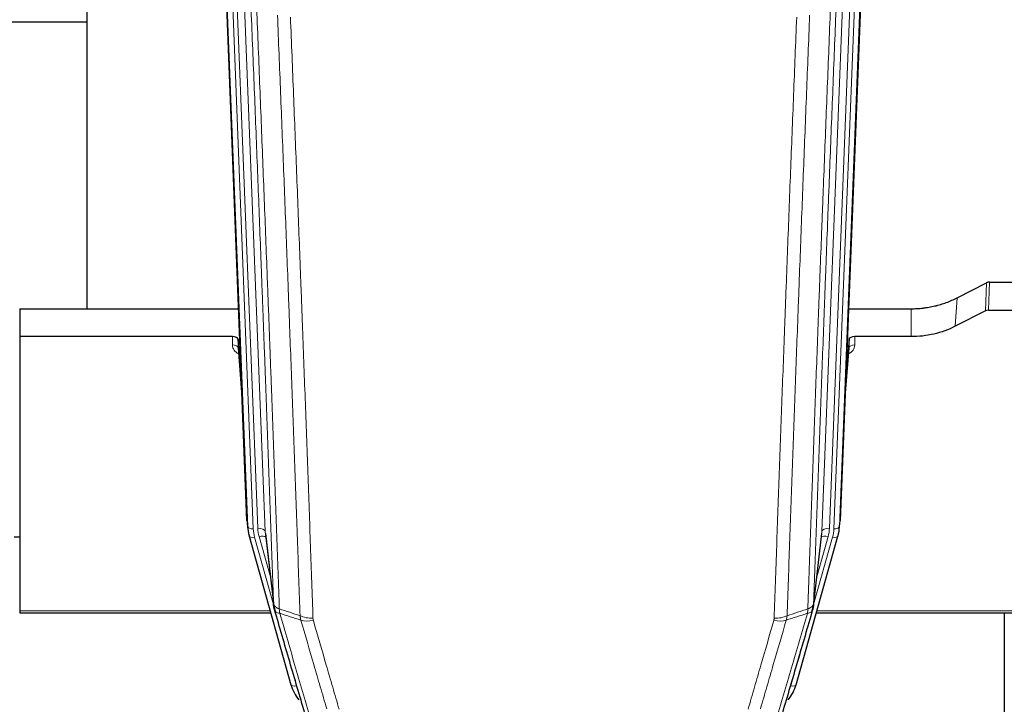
# Model space of a CAD drawing. Header units: inches. Extents: x 0 to 23760, y -13 to 16800.
# Tile 72 of 256: x 7148 to 7670, y 5751 to 6114. Entities that reach past the tile are written whole.
import ezdxf

# ---------------------------------------------------------------- set-up
doc = ezdxf.new("R2010")
doc.units = ezdxf.units.IN
doc.layers.add('1', color=7, linetype='Continuous', true_color=0xffffff)
doc.layers.add('254', color=7, linetype='Continuous', true_color=0xffffff)

msp = doc.modelspace()

# ---------------------------------------------------------------- linework, layer by layer
at = {"layer": '1', "color": 2, "linetype": 'Continuous', "lineweight": 25}
for p, q in [((7183.194, 6187.202), (7183.194, 5960.402)), ((7596.056, 6181.309), (7582.938, 5848.108)), ((7268.13, 5848.108), (7255.557, 6167.471)), ((7183.131, 6112.437), (7111.122, 6112.437)), ((7644.97, 5966.203), (7660.648, 5974.231)), ((7662.147, 5974.587), (7704.534, 5974.587)), ((7147.534, 5960.395), (7263.708, 5960.395)), ((7147.534, 5960.395), (7147.534, 5945.585)), ((7587.359, 5960.395), (7620.534, 5960.395)), ((7660.078, 5959.245), (7643.913, 5951.071)), ((7661.576, 5959.597), (7704.534, 5959.597)), ((7147.534, 5945.585), (7147.534, 5800.117)), ((7260.437, 5945.585), (7147.534, 5945.585)), ((7263.435, 5944.335), (7263.424, 5939.758)), ((7265.258, 5921.053), (7263.435, 5944.335)), ((7587.632, 5944.335), (7585.81, 5921.053)), ((7587.643, 5939.758), (7587.632, 5944.335)), ((7620.534, 5945.585), (7590.631, 5945.585)), ((7263.431, 5939.579), (7265.639, 5911.379)), ((7585.429, 5911.379), (7587.636, 5939.579)), ((7268.251, 5846.523), (7268.625, 5843.264)), ((7582.443, 5843.264), (7582.816, 5846.523)), ((7269.288, 5839.898), (7269.306, 5839.802)), ((7269.306, 5839.802), (7291.48, 5760.916)), ((7277.927, 5841.122), (7282.342, 5802.603)), ((7559.587, 5760.916), (7581.761, 5839.802)), ((7568.725, 5802.603), (7573.141, 5841.122)), ((7581.761, 5839.802), (7581.78, 5839.898)), ((7147.534, 5800.117), (7147.534, 5799.086)), ((7147.534, 5799.086), (7280.752, 5799.086)), ((7570.314, 5799.086), (7704.534, 5799.086)), ((7670.034, 5799.086), (7670.034, 5736.504))]:
    msp.add_line(p, q, dxfattribs=at)
at = {"layer": '1', "color": 110, "linetype": 'Continuous', "lineweight": 13}
for p, q in [((7579.57, 5843.629), (7592.681, 6176.651)), ((7595.675, 6177.871), (7582.564, 5844.849)), ((7264.77, 6174.189), (7277.836, 5842.295)), ((7573.231, 5842.295), (7586.297, 6174.189)), ((7590.289, 6175.816), (7577.223, 5843.922)), ((7268.503, 5844.849), (7255.804, 6167.412)), ((7258.74, 6167.681), (7271.497, 5843.629)), ((7261.026, 6169.505), (7273.844, 5843.922)), ((7660.078, 5959.245), (7660.648, 5974.231)), ((7662.147, 5974.587), (7661.576, 5959.597)), ((7643.913, 5951.071), (7644.97, 5966.203)), ((7620.534, 5945.585), (7620.534, 5960.395)), ((7260.426, 5941.169), (7260.437, 5945.585)), ((7590.631, 5945.585), (7590.641, 5941.169)), ((7263.424, 5939.758), (7265.631, 5911.571)), ((7585.436, 5911.571), (7587.643, 5939.758)), ((7268.13, 5848.108), (7268.503, 5844.849)), ((7582.564, 5844.849), (7582.938, 5848.108)), ((7277.836, 5842.295), (7282.213, 5804.115)), ((7568.854, 5804.115), (7573.231, 5842.295)), ((7272.194, 5839.228), (7282.267, 5803.394)), ((7280.568, 5818.083), (7274.542, 5839.521)), ((7568.801, 5803.394), (7578.873, 5839.228)), ((7570.5, 5818.083), (7576.526, 5839.521)), ((7147.534, 5800.117), (7280.465, 5800.117)), ((7570.601, 5800.117), (7704.534, 5800.117)), ((7289.643, 5777.153), (7294.368, 5760.342)), ((7556.699, 5760.342), (7561.425, 5777.153))]:
    msp.add_line(p, q, dxfattribs=at)
at = {"layer": '1', "color": 2, "linetype": 'Continuous', "lineweight": 25}
for centre, major_axis, ratio, start_param, end_param in [((7662.148, 5971.925), (3, -0.007), 0.8874311, 1.5734878, 2.096692), ((7661.579, 5956.968), (3, -0.011), 0.8761328, 1.5751062, 2.0983104), ((7260.437, 5944.291), (3, 0), 0.4313147, 0.033781, 1.5709509), ((7590.631, 5944.291), (-3, 0), 0.4313147, 4.7122344, 6.2494043), ((7295.515, 5845.765), (-27.027, -0.37), 0.8864308, 0.02276, 0.2319114), ((7555.552, 5845.765), (27.027, -0.37), 0.8864308, 6.0512739, 6.2604253), ((7317.675, 5766.929), (-27.014, -0.465), 0.8900028, 0.2292736, 0.6047982), ((7533.392, 5766.929), (27.014, -0.465), 0.8900028, 5.6783871, 6.0539117)]:
    msp.add_ellipse(centre, major_axis=major_axis, ratio=ratio, start_param=start_param, end_param=end_param, dxfattribs=at)
at = {"layer": '1', "color": 110, "linetype": 'Continuous', "lineweight": 13}
for centre, major_axis, ratio, start_param, end_param in [((7266.43, 5941.169), (-6.003, -0.046), 0.8757409, 6.2743462, 7.3700502), ((7260.426, 5939.715), (-3, 0.007), 0.4848086, 3.1763596, 4.7135294), ((7584.638, 5941.169), (6.003, -0.046), 0.8757409, 5.1963204, 6.2920244), ((7590.641, 5939.715), (-3, -0.007), 0.4848086, 4.7112485, 6.2484184), ((7271.497, 5845.015), (2.998, 0.118), 0.4614673, 3.175787, 4.6942235), ((7295.515, 5844.379), (-24.033, -0.038), 0.8858289, 0.0334668, 0.2426182), ((7273.844, 5842.075), (3.997, 0.157), 0.4614673, 0.0341943, 1.5526308), ((7297.862, 5844.672), (-24.033, -0.038), 0.8858289, 0.0334668, 0.2426182), ((7577.223, 5842.075), (3.997, -0.157), 0.4614673, 1.5889619, 3.1073983), ((7553.205, 5844.672), (24.033, -0.038), 0.8858289, 6.0405671, 6.2497185), ((7555.552, 5844.379), (24.033, -0.038), 0.8858289, 6.0405671, 6.2497185), ((7579.57, 5845.015), (2.998, -0.118), 0.4614673, 4.7305545, 6.248991), ((7272.194, 5840.613), (2.888, 0.812), 0.4480327, 3.1416079, 4.5871119), ((7274.542, 5837.674), (3.851, 1.082), 0.4480327, 0.2500116, 1.4455193), ((7576.526, 5837.674), (3.851, -1.082), 0.4480327, 1.6960734, 2.8915811), ((7578.873, 5840.613), (2.888, -0.812), 0.4480327, 4.837666, 6.2831701), ((7303.167, 5801.765), (-9.994, -0.345), 0.559112, 0.7940626, 1.551472), ((7303.354, 5800.592), (-9.604, -2.788), 0.5442898, 0.6684637, 1.414101), ((7547.713, 5800.592), (-9.604, 2.788), 0.5442898, 1.7274916, 2.473129), ((7547.901, 5801.765), (-9.994, 0.345), 0.559112, 1.5901207, 2.34753), ((7294.368, 5761.727), (2.888, 0.812), 0.4480327, 3.1416079, 4.5871119), ((7556.699, 5761.727), (2.888, -0.812), 0.4480327, 4.837666, 6.2831701)]:
    msp.add_ellipse(centre, major_axis=major_axis, ratio=ratio, start_param=start_param, end_param=end_param, dxfattribs=at)
for points, knots in [([(7282.213, 5804.115), (7281.768, 5816.962), (7280.862, 5842.813), (7279.456, 5882.057), (7278.486, 5908.531), (7277.931, 5923.51), (7277.869, 5925.175), (7277.745, 5928.509), (7277.559, 5933.512), (7277.123, 5945.211), (7276.744, 5955.28), (7276.426, 5963.694), (7276.362, 5965.378), (7276.235, 5968.747), (7276.043, 5973.805), (7275.593, 5985.629), (7275.202, 5995.801), (7274.416, 6016.197), (7273.353, 6043.524), (7271.712, 6084.918), (7270.588, 6112.783), (7270.018, 6126.783)], [0, 0, 0, 0, 0.125, 0.25, 0.375, 0.375, 0.390625, 0.390625, 0.40625, 0.4375, 0.5, 0.5, 0.515625, 0.515625, 0.53125, 0.5625, 0.625, 0.625, 0.75, 0.875, 1, 1, 1, 1]), ([(7273.073, 6125.002), (7273.645, 6110.949), (7274.772, 6082.979), (7276.418, 6041.427), (7277.484, 6013.996), (7278.272, 5993.523), (7278.663, 5983.312), (7279.115, 5971.444), (7279.307, 5966.367), (7279.435, 5962.984), (7279.499, 5961.294), (7279.818, 5952.848), (7280.198, 5942.741), (7280.636, 5930.997), (7280.822, 5925.975), (7280.946, 5922.629), (7281.008, 5920.957), (7281.564, 5905.92), (7282.537, 5879.345), (7283.948, 5839.952), (7284.856, 5814.003), (7285.302, 5801.106)], [0, 0, 0, 0, 0.125, 0.25, 0.375, 0.375, 0.4375, 0.46875, 0.484375, 0.484375, 0.5, 0.5, 0.5625, 0.59375, 0.609375, 0.609375, 0.625, 0.625, 0.75, 0.875, 1, 1, 1, 1]), ([(7565.765, 5801.106), (7565.821, 5802.718), (7565.877, 5804.332), (7565.989, 5807.561), (7566.157, 5812.408), (7566.553, 5823.743), (7566.896, 5833.502), (7567.59, 5853.079), (7568.53, 5879.335), (7569.988, 5919.18), (7570.993, 5946.051), (7571.567, 5961.252), (7571.63, 5962.942), (7571.759, 5966.325), (7571.951, 5971.402), (7572.402, 5983.273), (7572.794, 5993.487), (7573.122, 6002.022), (7573.188, 6003.73), (7573.32, 6007.148), (7573.519, 6012.278), (7573.984, 6024.27), (7574.386, 6034.586), (7575.198, 6055.268), (7576.295, 6082.976), (7577.423, 6110.949), (7577.994, 6125.002)], [0, 0, 0, 0, 0.015625, 0.015625, 0.03125, 0.0625, 0.125, 0.125, 0.25, 0.375, 0.5, 0.5, 0.515625, 0.515625, 0.53125, 0.5625, 0.625, 0.625, 0.640625, 0.640625, 0.65625, 0.6875, 0.75, 0.75, 0.875, 1, 1, 1, 1]), ([(7581.05, 6126.783), (7580.48, 6112.783), (7579.355, 6084.915), (7578.261, 6057.312), (7577.452, 6036.708), (7577.05, 6026.431), (7576.586, 6014.484), (7576.389, 6009.373), (7576.257, 6005.968), (7576.191, 6004.266), (7575.864, 5995.764), (7575.473, 5985.588), (7575.023, 5973.763), (7574.831, 5968.705), (7574.703, 5965.335), (7574.64, 5963.651), (7574.067, 5948.507), (7573.066, 5921.739), (7571.611, 5882.045), (7570.205, 5842.811), (7569.299, 5816.962), (7568.854, 5804.115)], [0, 0, 0, 0, 0.125, 0.25, 0.25, 0.3125, 0.34375, 0.359375, 0.359375, 0.375, 0.375, 0.4375, 0.46875, 0.484375, 0.484375, 0.5, 0.5, 0.625, 0.75, 0.875, 1, 1, 1, 1]), ([(7296.299, 5797.538), (7295.861, 5810.235), (7294.969, 5835.78), (7294.048, 5861.627), (7293.345, 5881.125), (7293.108, 5887.643), (7292.632, 5900.718), (7292.392, 5907.273), (7291.665, 5926.998), (7291.174, 5940.218), (7290.549, 5956.832), (7290.424, 5960.159), (7290.172, 5966.821), (7289.793, 5976.826), (7289.41, 5986.868), (7288.639, 6007.001), (7287.595, 6033.975), (7285.985, 6074.827), (7284.883, 6102.322), (7284.325, 6116.135)], [0, 0, 0, 0, 0.125, 0.25, 0.25, 0.3125, 0.3125, 0.375, 0.375, 0.5, 0.5, 0.53125, 0.53125, 0.5625, 0.625, 0.625, 0.75, 0.875, 1, 1, 1, 1]), ([(7291.208, 6115.174), (7291.766, 6101.344), (7292.866, 6073.814), (7294.474, 6032.91), (7295.516, 6005.901), (7296.287, 5985.743), (7296.669, 5975.688), (7297.048, 5965.67), (7297.299, 5959), (7297.424, 5955.669), (7298.048, 5939.033), (7298.539, 5925.796), (7299.264, 5906.047), (7299.504, 5899.483), (7299.98, 5886.392), (7300.216, 5879.866), (7300.918, 5860.343), (7301.839, 5834.463), (7302.729, 5808.885), (7303.167, 5796.172)], [0, 0, 0, 0, 0.125, 0.25, 0.375, 0.375, 0.4375, 0.46875, 0.46875, 0.5, 0.5, 0.625, 0.625, 0.6875, 0.6875, 0.75, 0.75, 0.875, 1, 1, 1, 1]), ([(7547.901, 5796.172), (7548.338, 5808.885), (7549.229, 5834.463), (7550.149, 5860.343), (7550.851, 5879.866), (7551.087, 5886.392), (7551.563, 5899.483), (7551.803, 5906.047), (7552.528, 5925.796), (7553.02, 5939.033), (7553.643, 5955.669), (7553.768, 5959), (7554.02, 5965.67), (7554.398, 5975.688), (7554.781, 5985.743), (7555.551, 6005.901), (7556.593, 6032.91), (7558.201, 6073.814), (7559.302, 6101.344), (7559.859, 6115.174)], [0, 0, 0, 0, 0.125, 0.25, 0.25, 0.3125, 0.3125, 0.375, 0.375, 0.5, 0.5, 0.53125, 0.53125, 0.5625, 0.625, 0.625, 0.75, 0.875, 1, 1, 1, 1]), ([(7566.742, 6116.135), (7566.184, 6102.322), (7565.082, 6074.827), (7563.472, 6033.975), (7562.429, 6007.001), (7561.657, 5986.868), (7561.274, 5976.826), (7560.895, 5966.821), (7560.644, 5960.159), (7560.518, 5956.832), (7559.894, 5940.218), (7559.402, 5926.998), (7558.676, 5907.273), (7558.436, 5900.718), (7557.959, 5887.643), (7557.723, 5881.125), (7557.02, 5861.627), (7556.098, 5835.78), (7555.207, 5810.235), (7554.768, 5797.538)], [0, 0, 0, 0, 0.125, 0.25, 0.375, 0.375, 0.4375, 0.46875, 0.46875, 0.5, 0.5, 0.625, 0.625, 0.6875, 0.6875, 0.75, 0.75, 0.875, 1, 1, 1, 1]), ([(7282.213, 5804.115), (7282.214, 5804.107), (7282.216, 5804.091), (7282.219, 5804.067), (7282.222, 5804.044), (7282.226, 5804.02), (7282.229, 5803.996), (7282.234, 5803.973), (7282.238, 5803.949), (7282.242, 5803.925), (7282.247, 5803.902), (7282.252, 5803.878), (7282.258, 5803.855), (7282.263, 5803.831), (7282.269, 5803.808), (7282.275, 5803.784), (7282.282, 5803.761), (7282.288, 5803.737), (7282.295, 5803.714), (7282.302, 5803.69), (7282.31, 5803.667), (7282.317, 5803.644), (7282.325, 5803.62), (7282.333, 5803.597), (7282.342, 5803.574), (7282.35, 5803.551), (7282.359, 5803.527), (7282.368, 5803.504), (7282.378, 5803.481), (7282.387, 5803.458), (7282.397, 5803.435), (7282.407, 5803.412), (7282.418, 5803.389), (7282.428, 5803.366), (7282.439, 5803.343), (7282.45, 5803.32), (7282.462, 5803.297), (7282.473, 5803.274), (7282.485, 5803.251), (7282.497, 5803.228), (7282.51, 5803.206), (7282.522, 5803.183), (7282.535, 5803.16), (7282.548, 5803.138), (7282.561, 5803.115), (7282.575, 5803.092), (7282.589, 5803.07), (7282.603, 5803.047), (7282.617, 5803.025), (7282.632, 5803.003), (7282.647, 5802.98), (7282.662, 5802.958), (7282.677, 5802.936), (7282.693, 5802.914), (7282.708, 5802.891), (7282.724, 5802.869), (7282.741, 5802.847), (7282.757, 5802.825), (7282.774, 5802.803), (7282.791, 5802.781), (7282.808, 5802.76), (7282.826, 5802.738), (7282.843, 5802.716), (7282.861, 5802.694), (7282.88, 5802.673), (7282.898, 5802.651), (7282.917, 5802.63), (7282.936, 5802.608), (7282.955, 5802.587), (7282.974, 5802.565), (7282.994, 5802.544), (7283.013, 5802.523), (7283.034, 5802.502), (7283.054, 5802.48), (7283.074, 5802.459), (7283.095, 5802.438), (7283.122, 5802.411), (7283.156, 5802.378), (7283.197, 5802.339), (7283.239, 5802.301), (7283.281, 5802.263), (7283.324, 5802.225), (7283.368, 5802.187), (7283.413, 5802.15), (7283.459, 5802.113), (7283.505, 5802.076), (7283.552, 5802.039), (7283.6, 5802.003), (7283.649, 5801.967), (7283.698, 5801.932), (7283.748, 5801.897), (7283.799, 5801.862), (7283.851, 5801.827), (7283.903, 5801.793), (7283.957, 5801.759), (7284.01, 5801.726), (7284.065, 5801.692), (7284.12, 5801.659), (7284.176, 5801.627), (7284.233, 5801.595), (7284.291, 5801.563), (7284.349, 5801.532), (7284.408, 5801.501), (7284.467, 5801.47), (7284.528, 5801.44), (7284.589, 5801.41), (7284.65, 5801.38), (7284.713, 5801.351), (7284.775, 5801.322), (7284.839, 5801.294), (7284.903, 5801.266), (7284.968, 5801.238), (7285.034, 5801.211), (7285.1, 5801.184), (7285.167, 5801.158), (7285.234, 5801.132), (7285.28, 5801.115), (7285.302, 5801.106)], [0, 0, 0, 0, 0.0066687, 0.0133374, 0.0200061, 0.0266746, 0.0333432, 0.0400116, 0.0466801, 0.0533484, 0.0600168, 0.066685, 0.0733532, 0.0800214, 0.0866895, 0.0933575, 0.1000255, 0.1066935, 0.1133614, 0.1200292, 0.126697, 0.1333647, 0.1400324, 0.1467001, 0.1533676, 0.1600352, 0.1667026, 0.1733701, 0.1800374, 0.1867047, 0.193372, 0.2000392, 0.2067064, 0.2133735, 0.2200405, 0.2267075, 0.2333745, 0.2400414, 0.2467082, 0.253375, 0.2600418, 0.2667085, 0.2733751, 0.2800417, 0.2867082, 0.2933747, 0.3000412, 0.3067075, 0.3133739, 0.3200401, 0.3267064, 0.3333725, 0.3400387, 0.3467047, 0.3533708, 0.3600367, 0.3667026, 0.3733685, 0.3800343, 0.3867001, 0.3933658, 0.4000315, 0.4066971, 0.4133626, 0.4200281, 0.4266936, 0.433359, 0.4400243, 0.4466896, 0.4533549, 0.4600201, 0.4666852, 0.4733503, 0.4800154, 0.4866804, 0.4933453, 0.5000102, 0.5125098, 0.5250093, 0.5375088, 0.5500082, 0.5625077, 0.5750071, 0.5875066, 0.600006, 0.6125054, 0.6250049, 0.6375043, 0.6500037, 0.6625032, 0.6750026, 0.6875021, 0.7000016, 0.7125011, 0.7250006, 0.7375001, 0.7499997, 0.7624993, 0.7749989, 0.7874985, 0.7999982, 0.812498, 0.8249977, 0.8374975, 0.8499974, 0.8624973, 0.8749972, 0.8874972, 0.8999973, 0.9124974, 0.9249976, 0.9374978, 0.9499981, 0.9624985, 0.9749989, 0.9874994, 1, 1, 1, 1]), ([(7282.769, 5800.664), (7282.791, 5800.418), (7282.868, 5800.187), (7283.132, 5799.767), (7283.318, 5799.579), (7283.789, 5799.257), (7284.075, 5799.123), (7284.733, 5798.92), (7285.106, 5798.85), (7285.514, 5798.815)], [0, 0, 0, 0, 0.25, 0.25, 0.5, 0.5, 0.75, 0.75, 1, 1, 1, 1]), ([(7285.514, 5798.815), (7285.439, 5799.188), (7285.397, 5799.56), (7285.339, 5800.318), (7285.323, 5800.705), (7285.302, 5801.106)], [0, 0, 0, 0, 0.5, 0.5, 1, 1, 1, 1]), ([(7565.765, 5801.106), (7565.744, 5800.705), (7565.729, 5800.318), (7565.671, 5799.56), (7565.628, 5799.188), (7565.553, 5798.815)], [0, 0, 0, 0, 0.5, 0.5, 1, 1, 1, 1]), ([(7565.553, 5798.815), (7565.962, 5798.85), (7566.335, 5798.92), (7566.993, 5799.123), (7567.278, 5799.257), (7567.75, 5799.579), (7567.936, 5799.767), (7568.199, 5800.187), (7568.277, 5800.418), (7568.298, 5800.664)], [0, 0, 0, 0, 0.25, 0.25, 0.5, 0.5, 0.75, 0.75, 1, 1, 1, 1]), ([(7565.765, 5801.106), (7565.778, 5801.111), (7565.803, 5801.12), (7565.841, 5801.135), (7565.879, 5801.149), (7565.917, 5801.164), (7565.956, 5801.18), (7565.994, 5801.195), (7566.033, 5801.211), (7566.071, 5801.227), (7566.11, 5801.243), (7566.149, 5801.259), (7566.188, 5801.276), (7566.227, 5801.293), (7566.266, 5801.311), (7566.305, 5801.328), (7566.344, 5801.346), (7566.383, 5801.365), (7566.422, 5801.383), (7566.461, 5801.402), (7566.5, 5801.421), (7566.54, 5801.44), (7566.579, 5801.46), (7566.618, 5801.48), (7566.657, 5801.5), (7566.697, 5801.521), (7566.736, 5801.542), (7566.775, 5801.563), (7566.814, 5801.585), (7566.853, 5801.607), (7566.892, 5801.629), (7566.931, 5801.651), (7566.97, 5801.674), (7567.008, 5801.697), (7567.047, 5801.721), (7567.085, 5801.745), (7567.124, 5801.769), (7567.162, 5801.793), (7567.2, 5801.818), (7567.238, 5801.843), (7567.276, 5801.869), (7567.313, 5801.894), (7567.351, 5801.92), (7567.388, 5801.947), (7567.425, 5801.974), (7567.462, 5802.001), (7567.499, 5802.028), (7567.535, 5802.056), (7567.572, 5802.084), (7567.608, 5802.113), (7567.643, 5802.142), (7567.679, 5802.171), (7567.714, 5802.201), (7567.749, 5802.231), (7567.783, 5802.261), (7567.818, 5802.291), (7567.852, 5802.322), (7567.885, 5802.354), (7567.918, 5802.385), (7567.954, 5802.42), (7567.991, 5802.456), (7568.029, 5802.496), (7568.066, 5802.535), (7568.103, 5802.575), (7568.139, 5802.615), (7568.174, 5802.655), (7568.208, 5802.696), (7568.242, 5802.736), (7568.274, 5802.777), (7568.306, 5802.818), (7568.337, 5802.859), (7568.367, 5802.9), (7568.396, 5802.942), (7568.425, 5802.984), (7568.452, 5803.026), (7568.479, 5803.068), (7568.504, 5803.11), (7568.529, 5803.152), (7568.553, 5803.195), (7568.576, 5803.237), (7568.599, 5803.28), (7568.62, 5803.323), (7568.641, 5803.366), (7568.66, 5803.409), (7568.679, 5803.453), (7568.697, 5803.496), (7568.714, 5803.54), (7568.73, 5803.583), (7568.745, 5803.627), (7568.76, 5803.671), (7568.773, 5803.715), (7568.786, 5803.759), (7568.798, 5803.803), (7568.808, 5803.848), (7568.818, 5803.892), (7568.827, 5803.936), (7568.836, 5803.981), (7568.843, 5804.025), (7568.849, 5804.07), (7568.853, 5804.1), (7568.854, 5804.115)], [0, 0, 0, 0, 0.0069372, 0.0139334, 0.0209887, 0.028103, 0.0352764, 0.0425088, 0.0498003, 0.0571509, 0.0645605, 0.0720292, 0.0795569, 0.0871437, 0.0947896, 0.1024945, 0.1102584, 0.1180815, 0.1259636, 0.1339048, 0.141905, 0.1499643, 0.1580827, 0.1662601, 0.1744966, 0.1827922, 0.1911468, 0.1995605, 0.2080333, 0.2165651, 0.225156, 0.233806, 0.2425151, 0.2512832, 0.2601104, 0.2689967, 0.277942, 0.2869465, 0.29601, 0.3051325, 0.3143142, 0.3235549, 0.3328547, 0.3422136, 0.3516315, 0.3611085, 0.3706446, 0.3802398, 0.3898941, 0.3996074, 0.4093798, 0.4192113, 0.4291019, 0.4390515, 0.4490602, 0.459128, 0.4692549, 0.4794409, 0.4896859, 0.4999901, 0.5124905, 0.524991, 0.5374914, 0.5499918, 0.5624922, 0.5749926, 0.587493, 0.5999934, 0.6124937, 0.6249941, 0.6374944, 0.6499948, 0.6624951, 0.6749954, 0.6874957, 0.699996, 0.7124963, 0.7249966, 0.7374968, 0.7499971, 0.7624973, 0.7749976, 0.7874978, 0.799998, 0.8124982, 0.8249984, 0.8374986, 0.8499988, 0.8624989, 0.8749991, 0.8874992, 0.8999993, 0.9124995, 0.9249996, 0.9374997, 0.9499998, 0.9624998, 0.9749999, 0.9875, 1, 1, 1, 1]), ([(7285.514, 5798.815), (7288.337, 5789.122), (7291.152, 5779.475), (7295.366, 5765.072), (7296.769, 5760.282), (7299.571, 5750.727), (7300.97, 5745.96), (7302.368, 5741.206)], [0, 0, 0, 0, 0.5, 0.5, 0.75, 0.75, 1, 1, 1, 1]), ([(7310.435, 5748.168), (7309.3, 5752.054), (7308.164, 5755.948), (7305.888, 5763.75), (7304.75, 5767.659), (7301.33, 5779.409), (7299.046, 5787.272), (7296.758, 5795.165)], [0, 0, 0, 0, 0.25, 0.25, 0.5, 0.5, 1, 1, 1, 1]), ([(7303.354, 5794.994), (7303.298, 5795.188), (7303.255, 5795.383), (7303.193, 5795.775), (7303.174, 5795.973), (7303.167, 5796.172)], [0, 0, 0, 0, 0.5, 0.5, 1, 1, 1, 1]), ([(7303.354, 5794.994), (7305.64, 5787.089), (7307.921, 5779.213), (7311.336, 5767.445), (7312.474, 5763.53), (7314.746, 5755.715), (7315.881, 5751.815), (7317.015, 5747.923)], [0, 0, 0, 0, 0.5, 0.5, 0.75, 0.75, 1, 1, 1, 1]), ([(7534.052, 5747.923), (7535.186, 5751.815), (7536.321, 5755.715), (7538.594, 5763.53), (7539.731, 5767.445), (7543.147, 5779.213), (7545.428, 5787.089), (7547.713, 5794.994)], [0, 0, 0, 0, 0.25, 0.25, 0.5, 0.5, 1, 1, 1, 1]), ([(7554.31, 5795.165), (7552.021, 5787.272), (7549.737, 5779.409), (7546.318, 5767.659), (7545.179, 5763.75), (7542.904, 5755.948), (7541.767, 5752.054), (7540.632, 5748.168)], [0, 0, 0, 0, 0.5, 0.5, 0.75, 0.75, 1, 1, 1, 1]), ([(7547.901, 5796.172), (7547.894, 5795.973), (7547.875, 5795.775), (7547.813, 5795.383), (7547.769, 5795.188), (7547.713, 5794.994)], [0, 0, 0, 0, 0.5, 0.5, 1, 1, 1, 1]), ([(7548.699, 5741.206), (7550.097, 5745.96), (7551.496, 5750.727), (7554.299, 5760.282), (7555.702, 5765.072), (7559.915, 5779.475), (7562.731, 5789.122), (7565.553, 5798.815)], [0, 0, 0, 0, 0.25, 0.25, 0.5, 0.5, 1, 1, 1, 1])]:
    msp.add_open_spline(points, degree=3, knots=knots, dxfattribs=at)
at = {"layer": '1', "color": 2, "linetype": 'Continuous', "lineweight": 25}
for points, knots in [([(7620.534, 5960.395), (7621.604, 5960.395), (7623.739, 5960.458), (7625.864, 5960.644), (7627.19, 5960.799), (7627.455, 5960.832), (7627.984, 5960.902), (7628.775, 5961.012), (7629.563, 5961.139), (7631.134, 5961.417), (7632.174, 5961.632), (7633.336, 5961.909), (7633.465, 5961.94), (7633.722, 5962.003), (7634.108, 5962.1), (7635.004, 5962.334), (7635.764, 5962.551), (7637.274, 5963.007), (7639.261, 5963.672), (7641.195, 5964.449), (7643.103, 5965.283), (7644.043, 5965.728), (7644.97, 5966.203)], [0, 0, 0, 0, 0.125, 0.25, 0.25, 0.28125, 0.28125, 0.3125, 0.375, 0.375, 0.5, 0.5, 0.515625, 0.515625, 0.53125, 0.5625, 0.625, 0.625, 0.75, 0.875, 0.875, 1, 1, 1, 1]), ([(7643.913, 5951.071), (7640.38, 5949.285), (7636.578, 5947.906), (7628.695, 5946.056), (7624.615, 5945.585), (7620.534, 5945.585)], [0, 0, 0, 0, 0.5, 0.5, 1, 1, 1, 1]), ([(7282.769, 5800.664), (7282.764, 5800.681), (7282.754, 5800.716), (7282.739, 5800.768), (7282.724, 5800.821), (7282.708, 5800.876), (7282.693, 5800.932), (7282.678, 5800.989), (7282.662, 5801.046), (7282.647, 5801.106), (7282.632, 5801.166), (7282.616, 5801.227), (7282.601, 5801.29), (7282.586, 5801.353), (7282.57, 5801.418), (7282.555, 5801.484), (7282.54, 5801.551), (7282.525, 5801.619), (7282.51, 5801.688), (7282.495, 5801.759), (7282.481, 5801.831), (7282.466, 5801.903), (7282.452, 5801.977), (7282.438, 5802.052), (7282.424, 5802.129), (7282.41, 5802.206), (7282.397, 5802.285), (7282.376, 5802.411), (7282.35, 5802.58), (7282.322, 5802.787), (7282.298, 5802.979), (7282.279, 5803.157), (7282.263, 5803.319), (7282.251, 5803.466), (7282.24, 5803.598), (7282.233, 5803.715), (7282.226, 5803.817), (7282.222, 5803.904), (7282.219, 5803.976), (7282.216, 5804.032), (7282.214, 5804.073), (7282.214, 5804.099), (7282.213, 5804.111), (7282.213, 5804.115)], [0, 0, 0, 0, 0.0155037, 0.0313049, 0.0474035, 0.0637997, 0.0804935, 0.097485, 0.1147743, 0.1323613, 0.1502462, 0.1684289, 0.1869096, 0.2056883, 0.224765, 0.2441397, 0.2638126, 0.2837835, 0.3040527, 0.32462, 0.3454856, 0.3666494, 0.3881116, 0.409872, 0.4319308, 0.454288, 0.4769435, 0.4998975, 0.5635611, 0.6228928, 0.6778927, 0.7285606, 0.7748966, 0.8169007, 0.8545729, 0.8879131, 0.9169214, 0.9415977, 0.9619421, 0.9779545, 0.989635, 0.9969835, 1, 1, 1, 1]), ([(7298.812, 5745.895), (7297.481, 5750.417), (7296.149, 5754.95), (7293.481, 5764.037), (7292.146, 5768.59), (7288.135, 5782.283), (7285.455, 5791.453), (7282.769, 5800.664)], [0, 0, 0, 0, 0.25, 0.25, 0.5, 0.5, 1, 1, 1, 1]), ([(7568.298, 5800.664), (7565.612, 5791.453), (7562.933, 5782.283), (7558.922, 5768.59), (7557.587, 5764.037), (7554.919, 5754.95), (7553.586, 5750.417), (7552.256, 5745.895)], [0, 0, 0, 0, 0.5, 0.5, 0.75, 0.75, 1, 1, 1, 1]), ([(7568.854, 5804.115), (7568.854, 5804.104), (7568.853, 5804.064), (7568.849, 5803.978), (7568.842, 5803.839), (7568.831, 5803.646), (7568.812, 5803.4), (7568.783, 5803.101), (7568.742, 5802.749), (7568.698, 5802.449), (7568.659, 5802.218), (7568.634, 5802.075), (7568.608, 5801.936), (7568.581, 5801.801), (7568.553, 5801.669), (7568.526, 5801.542), (7568.498, 5801.419), (7568.469, 5801.299), (7568.441, 5801.184), (7568.412, 5801.072), (7568.383, 5800.965), (7568.355, 5800.861), (7568.327, 5800.761), (7568.308, 5800.696), (7568.298, 5800.664)], [0, 0, 0, 0, 0.0092499, 0.0337179, 0.073404, 0.128308, 0.1984299, 0.2837694, 0.3843264, 0.5001005, 0.5424888, 0.5838484, 0.6241794, 0.6634821, 0.7017567, 0.7390032, 0.7752221, 0.8104134, 0.8445775, 0.8777146, 0.909825, 0.9409091, 0.9709673, 1, 1, 1, 1])]:
    msp.add_open_spline(points, degree=3, knots=knots, dxfattribs=at)
for points in [[(7282.336, 5802.684), (7283.086, 5799.853)], [(7567.981, 5799.853), (7568.731, 5802.684)]]:
    msp.add_open_spline(points, degree=1, dxfattribs=at)
at = {"layer": '1', "color": 110, "linetype": 'Continuous', "lineweight": 13}
for points in [[(7285.302, 5801.106), (7288.967, 5799.919), (7292.633, 5798.729), (7296.299, 5797.538)], [(7554.768, 5797.538), (7558.434, 5798.729), (7562.1, 5799.919), (7565.765, 5801.106)], [(7296.758, 5795.165), (7293.009, 5796.384), (7289.262, 5797.601), (7285.514, 5798.815)], [(7296.758, 5795.165), (7296.646, 5795.549), (7296.457, 5796.328), (7296.34, 5797.131), (7296.299, 5797.538)], [(7565.553, 5798.815), (7561.806, 5797.601), (7558.058, 5796.384), (7554.31, 5795.165)], [(7554.768, 5797.538), (7554.728, 5797.131), (7554.611, 5796.328), (7554.422, 5795.549), (7554.31, 5795.165)]]:
    msp.add_open_spline(points, degree=3, dxfattribs=at)
at = {"layer": '254', "color": 2, "linetype": 'Continuous', "lineweight": 25}
msp.add_line((7147.538, 5839.126), (7144.54, 5839.126), dxfattribs=at)

doc.saveas('drawing.dxf')
